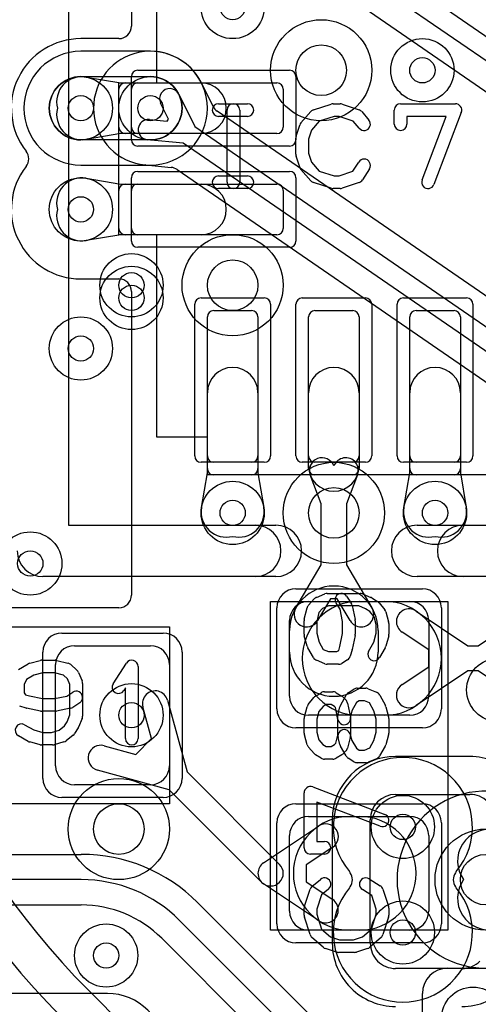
# Model space of a CAD drawing. Extents: x -0.9 to 20.9, y 0 to 20.
# Tile 7 of 39: x 2.6 to 4.4, y 6.8 to 10.6. Entities that reach past the tile are written whole.
import ezdxf

# ---------------------------------------------------------------- set-up
doc = ezdxf.new("R2010")
doc.units = 0
for name, color, linetype in [('1-2-via', 1, 'CONTINUOUS'), ('2-3-via', 1, 'CONTINUOUS'), ('3-4-bvh', 1, 'CONTINUOUS'), ('4-5-via', 1, 'CONTINUOUS'), ('4-6-via', 1, 'CONTINUOUS'), ('L1', 3, 'CONTINUOUS'), ('L2', 3, 'CONTINUOUS'), ('L3', 3, 'CONTINUOUS'), ('L4', 3, 'CONTINUOUS'), ('L5', 7, 'CONTINUOUS'), ('L6', 7, 'CONTINUOUS'), ('MetalMask-A', 176, 'CONTINUOUS'), ('PartsArea-A', 111, 'CONTINUOUS'), ('PartsSilk-A', 221, 'CONTINUOUS'), ('Resist-A', 2, 'CONTINUOUS'), ('Silk-A', 140, 'CONTINUOUS')]:
    doc.layers.add(name, color=color, linetype=linetype)

msp = doc.modelspace()

# ---------------------------------------------------------------- linework, layer by layer
at = {"layer": '1-2-via'}
for centre in [(2.8, 10.3), (2.8, 9.9), (2.8, 9.35), (3.4, 8.7), (4.2, 8.7), (2.6, 8.5), (2.9, 6.95)]:
    msp.add_circle(centre, 0.05, dxfattribs=at)
at = {"layer": '2-3-via'}
for centre in [(3.4, 10.7), (3.075, 10.3), (3, 9.6), (3, 7.9)]:
    msp.add_circle(centre, 0.05, dxfattribs=at)
at = {"layer": '3-4-bvh'}
for centre in [(3.75, 10.45), (3.4, 9.6), (3.8, 8.7), (2.95, 7.45), (4.4, 7.25)]:
    msp.add_circle(centre, 0.1, dxfattribs=at)
at = {"layer": '4-5-via'}
for centre in [(4.15, 10.45), (3, 9.55)]:
    msp.add_circle(centre, 0.05, dxfattribs=at)
at = {"layer": '4-6-via'}
for centre in [(4.07264, 7.45828), (4.07264, 7.04092)]:
    msp.add_circle(centre, 0.05, dxfattribs=at)
at = {"layer": 'L1'}
for p, q in [((3, 11.69999), (3, 10.62501)), ((2.95003, 10.57504), (2.80002, 10.57504)), ((2.82084, 10.42325), (2.95839, 10.4)), ((2.95839, 10.4), (3.275, 10.4)), ((2.975, 10.4), (3.575, 10.4)), ((2.95, 10.225), (2.95, 10.375)), ((3.6, 10.375), (3.6, 10.225)), ((2.95839, 10.2), (2.82084, 10.17675)), ((3.275, 10.2), (2.95839, 10.2)), ((3.575, 10.2), (2.975, 10.2)), ((2.82084, 10.02325), (2.95839, 10)), ((2.95, 9.825), (2.95, 9.975)), ((2.95839, 10), (3.275, 10)), ((2.975, 10), (3.575, 10)), ((3.6, 9.975), (3.6, 9.825)), ((2.95839, 9.8), (2.82084, 9.77675)), ((3.275, 9.8), (2.95839, 9.8)), ((3.575, 9.8), (2.975, 9.8)), ((2.8, 9.62496), (2.95003, 9.62496)), ((3, 9.57499), (3, 8.37501)), ((3.325, 9.5), (3.475, 9.5)), ((3.725, 9.5), (3.875, 9.5)), ((4.125, 9.5), (4.275, 9.5)), ((3.3, 8.875), (3.3, 9.475)), ((3.5, 9.475), (3.5, 8.875)), ((3.7, 8.875), (3.7, 9.475)), ((3.9, 9.475), (3.9, 8.875)), ((4.1, 8.875), (4.1, 9.475)), ((4.3, 9.475), (4.3, 8.875)), ((3.3, 8.85839), (3.3, 9.175)), ((3.5, 9.175), (3.5, 8.85839)), ((3.7, 8.88571), (3.7, 9.175)), ((3.9, 9.175), (3.9, 8.88571)), ((4.1, 8.85839), (4.1, 9.175)), ((4.3, 9.175), (4.3, 8.85839)), ((3.27675, 8.72084), (3.3, 8.85839)), ((3.475, 8.85), (3.325, 8.85)), ((3.5, 8.85839), (3.52325, 8.72084)), ((3.75, 8.73648), (3.7066, 8.84999)), ((3.875, 8.85), (3.725, 8.85)), ((3.8934, 8.84999), (3.85, 8.73648)), ((4.07675, 8.72084), (4.1, 8.85839)), ((4.275, 8.85), (4.125, 8.85)), ((4.3, 8.85839), (4.32325, 8.72084)), ((3.75, 8.49442), (3.75, 8.73648)), ((3.85, 8.73648), (3.85, 8.49442)), ((3.64949, 8.325), (3.75, 8.49442)), ((3.85, 8.49442), (3.95051, 8.325)), ((3.7, 8.35), (4.1, 8.35)), ((3.7865, 8.35996), (3.73549, 8.27398)), ((3.8135, 8.35996), (3.7865, 8.35996)), ((3.86451, 8.27398), (3.8135, 8.35996)), ((3.9, 8.35), (4, 8.35)), ((2.95003, 8.32504), (2.30001, 8.32504)), ((4.12501, 8.31208), (4.33016, 8.175)), ((4.36984, 8.175), (4.57499, 8.31208)), ((3.625, 7.975), (3.625, 8.275)), ((4.175, 8.275), (4.175, 7.975)), ((3.625, 8.15), (3.625, 8.23571)), ((3.975, 8.23571), (3.975, 8.15)), ((4.175, 8.15841), (4.06945, 8.22894)), ((2.775, 8.175), (3.075, 8.175)), ((4.33016, 8.175), (4.36984, 8.175)), ((4.175, 8.09159), (4.175, 8.15841)), ((2.7, 7.7), (2.7, 8.1)), ((3.15, 8.1), (3.15, 7.7)), ((4.06945, 8.02106), (4.175, 8.09159)), ((4.33016, 8.075), (4.12501, 7.93792)), ((4.36984, 8.075), (4.33016, 8.075)), ((4.57499, 7.93792), (4.36984, 8.075)), ((3.14199, 7.95949), (3.21971, 7.67601)), ((3.0798, 7.80813), (3.04555, 7.93305)), ((4.1, 7.9), (3.7, 7.9)), ((4, 7.9), (3.9, 7.9)), ((3.01687, 7.7452), (3.0798, 7.80813)), ((2.89195, 7.77945), (3.01687, 7.7452)), ((3.14899, 7.60529), (2.86551, 7.68301)), ((3.21971, 7.67601), (3.58536, 7.31036)), ((3.075, 7.625), (2.775, 7.625)), ((3.51464, 7.23964), (3.14899, 7.60529)), ((3.7, 7.5), (4.1, 7.5)), ((3.865, 7.5), (3.9, 7.5)), ((3.52222, 7.31657), (3.73999, 7.46208)), ((3.625, 7.125), (3.625, 7.425)), ((4.175, 7.425), (4.175, 7.125)), ((3.79555, 7.37894), (3.69, 7.30841)), ((2.52767, 7.35), (2.80147, 7.35)), ((3.69, 7.30841), (3.69, 7.24159)), ((2.80147, 7.25), (2.52767, 7.25)), ((3.69, 7.24159), (3.79555, 7.17106)), ((3.73999, 7.08792), (3.52222, 7.23343)), ((2.52767, 7.14996), (2.80147, 7.14996)), ((3.26109, 7.15961), (3.85962, 6.5611)), ((3.78891, 6.49039), (3.19038, 7.0889)), ((4.1, 7.05), (3.7, 7.05)), ((3.9, 7.05), (3.865, 7.05)), ((3.11964, 7.01817), (3.71817, 6.41965)), ((4.25004, 6.9), (5.4, 6.9)), ((2.905, 6.80004), (2.0692, 6.80004)), ((4.15004, 4.34438), (4.15004, 6.8))]:
    msp.add_line(p, q, dxfattribs=at)
for centre in [(2.8, 10.3), (2.8, 9.9), (2.8, 9.35), (3.4, 8.7), (4.2, 8.7), (2.6, 8.5), (2.9, 6.95), (4.35, 6.7)]:
    msp.add_circle(centre, 0.125, dxfattribs=at)
for centre, radius, start, end in [((2.95003, 10.62501), 0.04997, -90, 0), ((2.79999, 10.3), 0.27504, 89.99375, -142.01886), ((2.80417, 10.32465), 0.1, 80.40392, -165.7289), ((2.975, 10.375), 0.025, 90, 180), ((3.275, 10.3), 0.1, -90, 90), ((3.575, 10.375), 0.025, 0, 90), ((2.80417, 10.27535), 0.1, 165.7289, -80.40584), ((2.975, 10.225), 0.025, 180, -90), ((3.575, 10.225), 0.025, -90, 0), ((2.54381, 10.09999), 0.04997, -37.97756, 37.97756), ((2.8, 9.9), 0.27504, 142.02343, -90), ((2.80417, 9.92465), 0.1, 80.40392, -165.7289), ((2.975, 9.975), 0.025, 90, 180), ((3.275, 9.9), 0.1, -90, 90), ((3.575, 9.975), 0.025, 0, 90), ((2.80417, 9.87535), 0.1, 165.7289, -80.40584), ((2.975, 9.825), 0.025, 180, -90), ((3.575, 9.825), 0.025, -90, 0), ((2.95003, 9.57499), 0.04997, 0, 90), ((3.325, 9.475), 0.025, 90, 180), ((3.475, 9.475), 0.025, 0, 90), ((3.725, 9.475), 0.025, 90, 180), ((3.875, 9.475), 0.025, 0, 90), ((4.125, 9.475), 0.025, 90, 180), ((4.275, 9.475), 0.025, 0, 90), ((3.4, 9.175), 0.1, 0, 180), ((3.8, 9.175), 0.1, 0, 180), ((4.2, 9.175), 0.1, 0, 180), ((3.7533, 8.86785), 0.05, 20.92891, -159.07574), ((3.8467, 8.86785), 0.05, -20.92891, 159.07574), ((3.8, 8.88571), 0.1, 180, 0), ((3.325, 8.875), 0.025, 180, -90), ((3.475, 8.875), 0.025, -90, 0), ((3.725, 8.875), 0.025, 180, -90), ((3.875, 8.875), 0.025, -90, 0), ((4.125, 8.875), 0.025, 180, -90), ((4.275, 8.875), 0.025, -90, 0), ((3.37535, 8.70417), 0.1, 170.40392, -75.7289), ((3.42465, 8.70417), 0.1, -104.2711, 9.59416), ((4.17535, 8.70417), 0.1, 170.40392, -75.7289), ((4.22465, 8.70417), 0.1, -104.2711, 9.59416), ((3.8, 8.23571), 0.175, 0, 180), ((2.95003, 8.37501), 0.04997, -90, 0), ((3.7, 8.275), 0.075, 90, 180), ((3.9, 8.125), 0.225, 90, -90), ((4, 8.125), 0.225, -90, 90), ((4.1, 8.275), 0.075, 0, 90), ((3.69249, 8.29949), 0.05, 149.32122, -30.67883), ((3.90751, 8.29949), 0.05, -149.32122, 30.67883), ((4.09723, 8.27051), 0.05, 56.24637, -123.75013), ((2.775, 8.1), 0.075, 90, 180), ((3.075, 8.1), 0.075, 0, 90), ((3.8, 8.15), 0.175, 180, 0), ((4.09723, 7.97949), 0.05, 123.75363, -56.24987), ((3.09377, 7.94627), 0.05, 15.3315, -164.66767), ((3.7, 7.975), 0.075, 180, -90), ((4.1, 7.975), 0.075, -90, 0), ((2.87873, 7.73123), 0.05, 74.6685, -105.33233), ((2.775, 7.7), 0.075, 180, -90), ((3.075, 7.7), 0.075, -90, 0), ((3.7, 7.425), 0.075, 90, 180), ((3.865, 7.275), 0.225, 90, -90), ((3.9, 7.275), 0.225, -90, 90), ((4.1, 7.425), 0.075, 0, 90), ((3.76777, 7.42051), 0.05, -56.24637, 123.75013), ((2.80147, 6.7), 0.65, 44.99938, 90), ((3.55, 7.275), 0.05, 123.75363, -123.75363), ((3.55, 7.275), 0.05, -135, 45), ((2.80147, 6.7), 0.55, 44.99926, 90), ((3.76777, 7.12949), 0.05, -123.75363, 56.24987), ((2.80147, 6.69999), 0.44997, 45.0009, 90), ((3.7, 7.125), 0.075, 180, -90), ((4.1, 7.125), 0.075, -90, 0), ((4.25004, 6.8), 0.1, 90, 180), ((2.905, 6.575), 0.22504, 0, 90)]:
    msp.add_arc(centre, radius, start, end, dxfattribs=at)
at = {"layer": 'L2'}
for p, q in [((3.075, 10.52504), (2.8, 10.52504)), ((2.8, 10.425), (3.075, 10.425)), ((3.075, 10.175), (2.8, 10.175)), ((2.8, 10.07496), (3.075, 10.07496))]:
    msp.add_line(p, q, dxfattribs=at)
for centre in [(3.4, 10.7), (2.8, 10.3), (3.075, 10.3), (2.8, 9.9), (3, 9.6), (2.8, 9.35), (3.4, 8.7), (4.2, 8.7), (2.6, 8.5), (3, 7.9), (2.9, 6.95), (4.35, 6.7)]:
    msp.add_circle(centre, 0.125, dxfattribs=at)
for centre, radius, start, end in [((2.8, 10.3), 0.22504, 90, -90), ((3.075, 10.3), 0.22504, -90, 90), ((2.8, 10.3), 0.125, 90, -90), ((3.075, 10.3), 0.125, -90, 90)]:
    msp.add_arc(centre, radius, start, end, dxfattribs=at)
at = {"layer": 'L3'}
for p, q in [((3.57535, 11.15287), (5.19499, 10.03805)), ((5.14965, 9.97213), (3.53001, 11.08695)), ((3.5053, 10.9825), (5.06089, 9.91179)), ((3.32268, 10.30716), (3.27658, 10.40005)), ((3.18697, 10.35556), (3.25035, 10.22787)), ((3.14681, 10.25654), (3.11531, 10.32)), ((4.8947, 9.2175), (3.33911, 10.28821)), ((3.07071, 10.25521), (3.14124, 10.24844)), ((3.14124, 10.24844), (3.14681, 10.25654)), ((3.25035, 10.22787), (4.86999, 9.11305)), ((3.20501, 10.16195), (3.06307, 10.17557)), ((4.82465, 9.04713), (3.20501, 10.16195)), ((3.05484, 10.07586), (3.15674, 10.06608)), ((3.1803, 10.0575), (4.71227, 9.00305))]:
    msp.add_line(p, q, dxfattribs=at)
for centre, radius in [((3.4, 10.7), 0.125), ((3.75, 10.45), 0.2), ((3.075, 10.3), 0.125), ((3.4, 9.6), 0.2), ((3, 9.6), 0.125), ((3.8, 8.7), 0.2), ((3, 7.9), 0.125), ((2.95, 7.45), 0.2), ((4.4, 7.25), 0.2)]:
    msp.add_circle(centre, radius, dxfattribs=at)
for centre, radius, start, end in [((3.075, 10.3), 0.22505, 26.61743, -95.20088), ((3.32134, 10.42226), 0.04997, -154.60419, -153.6093), ((3.15114, 10.33778), 0.04, 26.39209, -153.60248), ((3.36744, 10.32937), 0.04997, -153.6093, -124.53923), ((3.06689, 10.21539), 0.04, 84.52029, -95.48135), ((3.05007, 10.02612), 0.04997, 84.52216, 84.7983), ((3.15197, 10.01634), 0.04997, 55.46077, 84.52216), ((4.4, 7.25), 0.35005, 79.683, -79.49678), ((4.41407, 7.32367), 0.125, 79.19169, -143.88736), ((4.41407, 7.17633), 0.125, 143.88736, -79.19285)]:
    msp.add_arc(centre, radius, start, end, dxfattribs=at)
at = {"layer": 'L4'}
for p, q in [((4.33758, 7.73708), (4.04388, 7.73708)), ((4.04388, 7.58704), (4.33758, 7.58704)), ((3.79384, 7.48704), (3.79384, 6.99884)), ((3.94388, 6.99885), (3.94388, 7.48704)), ((4.30654, 6.89887), (4.04389, 6.89885))]:
    msp.add_line(p, q, dxfattribs=at)
for centre, radius in [((3.75, 10.45), 0.2), ((4.15, 10.45), 0.125), ((3.4, 9.6), 0.2), ((3, 9.55), 0.125), ((3.8, 8.7), 0.2), ((4.45, 8), 0.125), ((2.95, 7.45), 0.2), ((4.07264, 7.45828), 0.125), ((4.4, 7.25), 0.2), ((4.07264, 7.04092), 0.125)]:
    msp.add_circle(centre, radius, dxfattribs=at)
for centre, radius, start, end in [((4.04388, 7.48704), 0.25004, 90, 180), ((4.33759, 7.48704), 0.25004, 45.16041, 90.00229), ((4.04388, 7.48704), 0.1, 90, 180), ((4.33758, 7.48704), 0.1, 45, 90), ((4.04388, 6.99884), 0.25004, 180, -89.99542), ((4.04388, 6.99885), 0.1, 180, -89.99526), ((4.30653, 6.99886), 0.1, -89.99427, -45.00256), ((4.30652, 6.99886), 0.25004, -89.99535, -45.00162)]:
    msp.add_arc(centre, radius, start, end, dxfattribs=at)
at = {"layer": 'L5'}
for centre in [(4.15, 10.45), (3, 9.55), (4.45, 8), (4.07264, 7.45828), (4.07264, 7.04092)]:
    msp.add_circle(centre, 0.125, dxfattribs=at)
for centre, radius, start, end in [((4.07264, 7.45828), 0.27505, -39.94106, -140.05894), ((3.82345, 7.24962), 0.04997, 33.69007, 39.94211), ((4.32183, 7.24962), 0.04997, 140.05789, 146.30993), ((3.82342, 7.2496), 0.05001, -33.69007, 33.69007), ((4.32186, 7.2496), 0.05001, 146.30993, -146.30993), ((4.07264, 7.04092), 0.27505, 140.05894, 39.94106), ((3.82345, 7.24958), 0.04997, -39.94211, -33.69007), ((4.32183, 7.24958), 0.04997, -146.30993, -140.05789)]:
    msp.add_arc(centre, radius, start, end, dxfattribs=at)
at = {"layer": 'L6'}
msp.add_line((6.96777, 2.67513), (2.82868, 6.81422), dxfattribs=at)
for centre in [(4.07264, 7.45828), (4.07264, 7.04092)]:
    msp.add_circle(centre, 0.125, dxfattribs=at)
for centre, radius, start, end in [((4.95, 8.93555), 3.15004, -179.99982, -134.99987), ((4.95, 8.93554), 3, 180, -135)]:
    msp.add_arc(centre, radius, start, end, dxfattribs=at)
at = {"layer": 'MetalMask-A'}
for p, q in [((3.025, 10.4), (3.575, 10.4)), ((3, 10.225), (3, 10.375)), ((3.6, 10.375), (3.6, 10.225)), ((3.575, 10.2), (3.025, 10.2)), ((3, 9.825), (3, 9.975)), ((3.025, 10), (3.575, 10)), ((3.6, 9.975), (3.6, 9.825)), ((3.575, 9.8), (3.025, 9.8)), ((3.325, 9.5), (3.475, 9.5)), ((3.725, 9.5), (3.875, 9.5)), ((4.125, 9.5), (4.275, 9.5)), ((3.3, 8.925), (3.3, 9.475)), ((3.5, 9.475), (3.5, 8.925)), ((3.7, 8.925), (3.7, 9.475)), ((3.9, 9.475), (3.9, 8.925)), ((4.1, 8.925), (4.1, 9.475)), ((4.3, 9.475), (4.3, 8.925)), ((3.475, 8.9), (3.325, 8.9)), ((3.875, 8.9), (3.725, 8.9)), ((4.275, 8.9), (4.125, 8.9)), ((3.7, 8.35), (4.1, 8.35)), ((3.625, 7.975), (3.625, 8.275)), ((4.175, 8.275), (4.175, 7.975)), ((2.775, 8.175), (3.075, 8.175)), ((2.7, 7.7), (2.7, 8.1)), ((3.15, 8.1), (3.15, 7.7)), ((4.1, 7.9), (3.7, 7.9)), ((3.075, 7.625), (2.775, 7.625)), ((3.7, 7.5), (4.1, 7.5)), ((3.625, 7.125), (3.625, 7.425)), ((4.175, 7.425), (4.175, 7.125)), ((4.1, 7.05), (3.7, 7.05))]:
    msp.add_line(p, q, dxfattribs=at)
for centre, radius, start, end in [((3.025, 10.375), 0.025, 90, 180), ((3.575, 10.375), 0.025, 0, 90), ((3.025, 10.225), 0.025, 180, -90), ((3.575, 10.225), 0.025, -90, 0), ((3.025, 9.975), 0.025, 90, 180), ((3.575, 9.975), 0.025, 0, 90), ((3.025, 9.825), 0.025, 180, -90), ((3.575, 9.825), 0.025, -90, 0), ((3.325, 9.475), 0.025, 90, 180), ((3.475, 9.475), 0.025, 0, 90), ((3.725, 9.475), 0.025, 90, 180), ((3.875, 9.475), 0.025, 0, 90), ((4.125, 9.475), 0.025, 90, 180), ((4.275, 9.475), 0.025, 0, 90), ((3.325, 8.925), 0.025, 180, -90), ((3.475, 8.925), 0.025, -90, 0), ((3.725, 8.925), 0.025, 180, -90), ((3.875, 8.925), 0.025, -90, 0), ((4.125, 8.925), 0.025, 180, -90), ((4.275, 8.925), 0.025, -90, 0), ((3.7, 8.275), 0.075, 90, 180), ((4.1, 8.275), 0.075, 0, 90), ((2.775, 8.1), 0.075, 90, 180), ((3.075, 8.1), 0.075, 0, 90), ((3.7, 7.975), 0.075, 180, -90), ((4.1, 7.975), 0.075, -90, 0), ((2.775, 7.7), 0.075, 180, -90), ((3.075, 7.7), 0.075, -90, 0), ((3.7, 7.425), 0.075, 90, 180), ((4.1, 7.425), 0.075, 0, 90), ((3.7, 7.125), 0.075, 180, -90), ((4.1, 7.125), 0.075, -90, 0)]:
    msp.add_arc(centre, radius, start, end, dxfattribs=at)
at = {"layer": 'PartsArea-A'}
for p, q in [((3.1, 10.4), (3.1, 11.2)), ((2.95, 9.8), (2.95, 10.4)), ((2.95, 10.4), (3.1, 10.4)), ((3.1, 9.8), (2.95, 9.8)), ((3.1, 9), (3.1, 9.8)), ((3.3, 9), (3.1, 9)), ((3.3, 8.85), (3.3, 9)), ((5.1, 8.85), (3.3, 8.85)), ((3.55, 7.05), (3.55, 8.35)), ((3.55, 8.35), (4.25, 8.35)), ((4.25, 8.35), (4.25, 7.05)), ((1.85, 8.25), (3.15, 8.25)), ((3.15, 8.25), (3.15, 7.55)), ((3.15, 7.55), (1.85, 7.55)), ((4.25, 7.05), (3.55, 7.05))]:
    msp.add_line(p, q, dxfattribs=at)
at = {"layer": 'PartsSilk-A'}
for p, q in [((2.7516, 11.5484), (2.7516, 8.6516)), ((3.34444, 10.31759), (3.45833, 10.31759)), ((3.72016, 10.29418), (3.7896, 10.3164)), ((3.79722, 10.31759), (3.825, 10.31759)), ((3.8329, 10.31631), (3.89957, 10.29409)), ((4.06389, 10.31759), (4.28056, 10.31759)), ((3.37778, 10.00741), (3.37778, 10.29259)), ((3.42778, 10.29259), (3.42778, 10.00741)), ((3.67008, 10.24239), (3.70897, 10.28683)), ((3.91088, 10.28637), (3.93865, 10.25304)), ((4.03889, 10.23704), (4.03889, 10.29259)), ((4.30393, 10.28371), (4.19559, 9.99853)), ((3.45833, 10.26759), (3.34444, 10.26759)), ((3.74202, 10.24868), (3.71118, 10.21344)), ((3.80112, 10.26759), (3.74202, 10.24868)), ((3.82094, 10.26759), (3.80112, 10.26759)), ((3.87702, 10.2489), (3.82094, 10.26759)), ((3.90023, 10.22104), (3.87702, 10.2489)), ((4.24432, 10.26759), (4.08889, 10.26759)), ((4.08889, 10.26759), (4.08889, 10.23704)), ((4.14885, 10.01629), (4.24432, 10.26759)), ((3.65114, 10.18894), (3.66503, 10.23339)), ((3.71118, 10.21344), (3.7, 10.17766)), ((3.65, 10.11852), (3.65, 10.18148)), ((3.7, 10.17766), (3.7, 10.12234)), ((3.7, 10.12234), (3.71118, 10.08656)), ((3.66503, 10.06661), (3.65114, 10.11106)), ((3.71118, 10.08656), (3.74202, 10.05132)), ((3.87523, 10.0505), (3.89824, 10.08732)), ((3.70897, 10.01317), (3.67008, 10.05761)), ((3.74202, 10.05132), (3.80112, 10.03241)), ((3.82094, 10.03241), (3.87523, 10.0505)), ((3.94064, 10.06082), (3.91287, 10.01638)), ((3.34444, 10.03241), (3.45833, 10.03241)), ((3.7896, 9.9836), (3.72016, 10.00582)), ((3.80112, 10.03241), (3.82094, 10.03241)), ((3.89957, 10.00591), (3.8329, 9.98369)), ((3.45833, 9.98241), (3.34444, 9.98241)), ((3.825, 9.98241), (3.79722, 9.98241)), ((2.7516, 8.6516), (3.57106, 8.6516)), ((4.12894, 8.6516), (4.57321, 8.6516)), ((3.57106, 8.4484), (2.65, 8.4484)), ((4.57321, 8.4484), (4.12894, 8.4484)), ((3.73113, 8.36614), (3.76446, 8.38002)), ((3.77407, 8.38194), (3.9037, 8.38194)), ((3.85043, 8.37081), (3.86895, 8.34304)), ((3.91331, 8.38002), (3.94665, 8.36614)), ((3.69983, 8.33467), (3.72205, 8.35967)), ((3.77907, 8.33194), (3.75563, 8.32218)), ((3.8987, 8.33194), (3.77907, 8.33194)), ((3.82461, 8.31942), (3.80883, 8.34307)), ((3.87266, 8.33407), (3.88377, 8.27851)), ((3.92553, 8.32077), (3.8987, 8.33194)), ((3.95029, 8.36426), (3.97251, 8.35037)), ((3.97878, 8.34479), (4.001, 8.31701)), ((3.68316, 8.27967), (3.69427, 8.32412)), ((3.74129, 8.30604), (3.73241, 8.27053)), ((3.75563, 8.32218), (3.74129, 8.30604)), ((3.83426, 8.27113), (3.82461, 8.31942)), ((3.9424, 8.31023), (3.92553, 8.32077)), ((3.95882, 8.2897), (3.9424, 8.31023)), ((4.00552, 8.30826), (4.01663, 8.26937)), ((3.68241, 8.22083), (3.68241, 8.27361)), ((3.73241, 8.27053), (3.73241, 8.22411)), ((3.83426, 8.22331), (3.83426, 8.27113)), ((3.88426, 8.27361), (3.88426, 8.22083)), ((3.96759, 8.259), (3.95882, 8.2897)), ((3.96759, 8.22411), (3.96759, 8.259)), ((4.01759, 8.2625), (4.01759, 8.22083)), ((3.69436, 8.17273), (3.68325, 8.21439)), ((3.73241, 8.22411), (3.74184, 8.18875)), ((3.82386, 8.1713), (3.83426, 8.22331)), ((3.88377, 8.21593), (3.87266, 8.16038)), ((3.95816, 8.18875), (3.96759, 8.22411)), ((4.01675, 8.21439), (4.00564, 8.17273)), ((3.74184, 8.18875), (3.75822, 8.16008)), ((3.93755, 8.15268), (3.95816, 8.18875)), ((3.71903, 8.12788), (3.69681, 8.16677)), ((3.75822, 8.16008), (3.77907, 8.15139)), ((3.77907, 8.15139), (3.81135, 8.15139)), ((3.81135, 8.15139), (3.81946, 8.15646)), ((3.81946, 8.15646), (3.82386, 8.1713)), ((3.87212, 8.15818), (3.86471, 8.13318)), ((4.00319, 8.16677), (3.98097, 8.12788)), ((2.55288, 8.08097), (2.59177, 8.10319)), ((2.59773, 8.10564), (2.63939, 8.11675)), ((2.64583, 8.11759), (2.69861, 8.11759)), ((2.70467, 8.11684), (2.74912, 8.10573)), ((2.75967, 8.10017), (2.78467, 8.07795)), ((2.92763, 8.0247), (2.98041, 8.10618)), ((3.76445, 8.10331), (3.73112, 8.1172)), ((3.81852, 8.10139), (3.77407, 8.10139)), ((3.85399, 8.11908), (3.83177, 8.10519)), ((2.64911, 8.06759), (2.61375, 8.05816)), ((2.69553, 8.06759), (2.64911, 8.06759)), ((2.73104, 8.05871), (2.69553, 8.06759)), ((2.74718, 8.04437), (2.73104, 8.05871)), ((2.79114, 8.06887), (2.80502, 8.03554)), ((3.02639, 8.09259), (3.02639, 7.80741)), ((2.58508, 8.04178), (2.57639, 8.02093)), ((2.57639, 8.02093), (2.57639, 7.98865)), ((2.61375, 8.05816), (2.58508, 8.04178)), ((2.75694, 8.02093), (2.74718, 8.04437)), ((2.75694, 7.9013), (2.75694, 8.02093)), ((2.80694, 8.02593), (2.80694, 7.8963)), ((2.57639, 7.98865), (2.58146, 7.98054)), ((2.58146, 7.98054), (2.5963, 7.97614)), ((2.74442, 7.97539), (2.76807, 7.99117)), ((2.97639, 8.00801), (2.96959, 7.99752)), ((2.97639, 7.80741), (2.97639, 8.00801)), ((3.72749, 7.97537), (3.74971, 7.98926)), ((3.76296, 7.99306), (3.7963, 7.99306)), ((3.80955, 7.98926), (3.83177, 7.97537)), ((3.85713, 7.98926), (3.87935, 8.00314)), ((3.89259, 8.00694), (3.92593, 8.00694)), ((3.93554, 8.00502), (3.96887, 7.99114)), ((2.5963, 7.97614), (2.64831, 7.96574)), ((2.64831, 7.96574), (2.69613, 7.96574)), ((2.69613, 7.96574), (2.74442, 7.97539)), ((2.79581, 7.94957), (2.76804, 7.93105)), ((3.699, 7.94201), (3.72122, 7.96979)), ((3.77013, 7.94306), (3.7576, 7.93523)), ((3.78913, 7.94306), (3.77013, 7.94306)), ((3.80285, 7.93448), (3.78913, 7.94306)), ((3.82609, 7.93815), (3.84831, 7.97982)), ((3.8362, 7.97185), (3.84731, 7.96074)), ((3.85414, 7.94796), (3.86525, 7.8924)), ((3.88928, 7.9504), (3.87156, 7.91717)), ((3.89976, 7.95694), (3.88928, 7.9504)), ((3.92093, 7.95694), (3.89976, 7.95694)), ((3.9414, 7.94842), (3.92093, 7.95694)), ((3.95817, 7.91697), (3.9414, 7.94842)), ((3.98132, 7.97982), (4.00354, 7.93815)), ((2.58318, 7.92788), (2.55818, 7.93529)), ((2.64093, 7.91623), (2.58538, 7.92734)), ((2.69861, 7.91574), (2.64583, 7.91574)), ((2.75907, 7.92734), (2.70351, 7.91623)), ((3.68337, 7.89437), (3.69448, 7.93326)), ((3.74118, 7.9147), (3.73241, 7.884)), ((3.7576, 7.93523), (3.74118, 7.9147)), ((3.8066, 7.93074), (3.80285, 7.93448)), ((3.81623, 7.8826), (3.8066, 7.93074)), ((3.81658, 7.90505), (3.82399, 7.93283)), ((3.87156, 7.91717), (3.86574, 7.89533)), ((3.96759, 7.884), (3.95817, 7.91697)), ((4.00552, 7.93326), (4.01663, 7.89437)), ((2.73523, 7.8576), (2.74577, 7.87447)), ((2.74577, 7.87447), (2.75694, 7.9013)), ((2.80502, 7.88669), (2.79114, 7.85335)), ((3.68241, 7.82917), (3.68241, 7.8875)), ((3.73241, 7.884), (3.73241, 7.83267)), ((3.81574, 7.82134), (3.81574, 7.89861)), ((3.86574, 7.89533), (3.86574, 7.81806)), ((3.96759, 7.83267), (3.96759, 7.884)), ((4.01759, 7.8875), (4.01759, 7.82917)), ((2.57768, 7.86245), (2.61375, 7.84184)), ((2.61375, 7.84184), (2.64911, 7.83241)), ((2.64911, 7.83241), (2.684, 7.83241)), ((2.684, 7.83241), (2.7147, 7.84118)), ((2.7147, 7.84118), (2.73523, 7.8576)), ((2.78926, 7.84971), (2.77537, 7.82749)), ((3.73241, 7.83267), (3.74099, 7.80263)), ((3.95827, 7.80006), (3.96759, 7.83267)), ((2.59177, 7.79681), (2.55288, 7.81903)), ((2.63939, 7.78325), (2.59773, 7.79436)), ((2.73326, 7.79448), (2.69437, 7.78337)), ((2.76979, 7.82122), (2.74201, 7.799)), ((3.69448, 7.78341), (3.68337, 7.8223)), ((3.74099, 7.80263), (3.75704, 7.78457)), ((3.80285, 7.78497), (3.8072, 7.78932)), ((3.8072, 7.78932), (3.81574, 7.82134)), ((3.82399, 7.78384), (3.81658, 7.81162)), ((3.8649, 7.81162), (3.85379, 7.76995)), ((3.8649, 7.8245), (3.87147, 7.79986)), ((3.87147, 7.79986), (3.88896, 7.76925)), ((3.94178, 7.77119), (3.95827, 7.80006)), ((4.01663, 7.8223), (4.00552, 7.78341)), ((2.6875, 7.78241), (2.64583, 7.78241)), ((3.72205, 7.74867), (3.69983, 7.77367)), ((3.75704, 7.78457), (3.77013, 7.77639)), ((3.77013, 7.77639), (3.78913, 7.77639)), ((3.78913, 7.77639), (3.80285, 7.78497)), ((3.84866, 7.73899), (3.82644, 7.77788)), ((3.84731, 7.75871), (3.8362, 7.7476)), ((3.88896, 7.76925), (3.89976, 7.7625)), ((3.89976, 7.7625), (3.92093, 7.7625)), ((3.92093, 7.7625), (3.94178, 7.77119)), ((4.00319, 7.77788), (3.98097, 7.73899)), ((3.74971, 7.73019), (3.72749, 7.74408)), ((3.7963, 7.72639), (3.76296, 7.72639)), ((3.83177, 7.74408), (3.80955, 7.73019)), ((3.87934, 7.7163), (3.85712, 7.73019)), ((3.92593, 7.7125), (3.89259, 7.7125)), ((3.96888, 7.72831), (3.93555, 7.71442)), ((3.68241, 7.37639), (3.68241, 7.59306)), ((3.71629, 7.61643), (4.00147, 7.50809)), ((3.98371, 7.46135), (3.73241, 7.55682)), ((3.73241, 7.55682), (3.73241, 7.40139)), ((3.73241, 7.40139), (3.76296, 7.40139)), ((3.76296, 7.35139), (3.70741, 7.35139)), ((3.71363, 7.22338), (3.74696, 7.25115)), ((3.93918, 7.25314), (3.98362, 7.22537)), ((3.68369, 7.1454), (3.70591, 7.21207)), ((3.77896, 7.21273), (3.7511, 7.18952)), ((3.9495, 7.18773), (3.91268, 7.21074)), ((3.99409, 7.21207), (4.01631, 7.1454)), ((3.7511, 7.18952), (3.73241, 7.13344)), ((3.96759, 7.13344), (3.9495, 7.18773)), ((3.68241, 7.10972), (3.68241, 7.1375)), ((3.73241, 7.13344), (3.73241, 7.11362)), ((3.96759, 7.11362), (3.96759, 7.13344)), ((4.01759, 7.1375), (4.01759, 7.10972)), ((3.70582, 7.03266), (3.6836, 7.1021)), ((3.73241, 7.11362), (3.75132, 7.05452)), ((3.94868, 7.05452), (3.96759, 7.11362)), ((4.0164, 7.1021), (3.99418, 7.03266)), ((3.75132, 7.05452), (3.78656, 7.02368)), ((3.91344, 7.02368), (3.94868, 7.05452)), ((3.75761, 6.98258), (3.71317, 7.02147)), ((3.78656, 7.02368), (3.82234, 7.0125)), ((3.82234, 7.0125), (3.87766, 7.0125)), ((3.87766, 7.0125), (3.91344, 7.02368)), ((3.98683, 7.02147), (3.94239, 6.98258)), ((3.81106, 6.96364), (3.76661, 6.97753)), ((3.93339, 6.97753), (3.88894, 6.96364)), ((3.88148, 6.9625), (3.81852, 6.9625))]:
    msp.add_line(p, q, dxfattribs=at)
for centre, radius, start, end in [((3.34444, 10.29259), 0.025, 90, -90), ((3.40278, 10.29259), 0.025, 0, 180), ((3.45833, 10.29259), 0.025, -90, 90), ((3.79722, 10.29259), 0.025, 90, 107.74642), ((3.825, 10.29259), 0.025, 71.57954, 90), ((4.06389, 10.29259), 0.025, 90, 180), ((4.28056, 10.29259), 0.025, -20.80551, 90), ((3.72778, 10.27037), 0.025, 107.74642, 138.81192), ((3.89167, 10.27037), 0.025, 39.7909, 71.57954), ((3.68889, 10.22593), 0.025, 138.81192, 162.63777), ((3.91944, 10.23704), 0.025, -140.2091, 39.8005), ((4.06389, 10.23704), 0.025, 180, 0), ((3.675, 10.18148), 0.025, 162.63777, 180), ((3.675, 10.11852), 0.025, 180, -162.63777), ((3.91944, 10.07407), 0.025, -32.00538, 147.99925), ((3.68889, 10.07407), 0.025, -162.63777, -138.81192), ((3.34444, 10.00741), 0.025, 90, -90), ((3.40278, 10.00741), 0.025, 180, 0), ((3.45833, 10.00741), 0.025, -90, 90), ((3.72778, 10.02963), 0.025, -138.81192, -107.74642), ((3.89167, 10.02963), 0.025, -71.57954, -32.00538), ((4.17222, 10.00741), 0.025, 159.19449, -20.80181), ((3.79722, 10.00741), 0.025, -107.74642, -90), ((3.825, 10.00741), 0.025, -90, -71.57954), ((3.57106, 8.55), 0.1016, -90, 90), ((4.12894, 8.55), 0.1016, 90, -90), ((2.65, 8.55), 0.1016, 180, -90), ((3.77407, 8.35694), 0.025, 90, 112.60888), ((3.82963, 8.35694), 0.025, 33.69642, -146.30041), ((3.9037, 8.35694), 0.025, 67.39424, 90), ((3.71852, 8.31806), 0.025, 138.37217, 165.96679), ((3.74074, 8.34306), 0.025, 112.60576, 138.36931), ((3.84815, 8.32917), 0.025, 11.30544, 33.69959), ((3.93704, 8.34306), 0.025, 57.99462, 67.39722), ((3.95926, 8.32917), 0.025, 38.66697, 57.98998), ((3.98148, 8.30139), 0.025, 15.94854, 38.65478), ((3.70741, 8.27361), 0.025, 165.96932, 180), ((3.85926, 8.27361), 0.025, 0, 11.30795), ((3.99259, 8.2625), 0.025, 0, 15.94345), ((3.70741, 8.22083), 0.025, 180, -165.06773), ((3.85926, 8.22083), 0.025, -11.30544, 0), ((3.99259, 8.22083), 0.025, -14.92551, 0), ((3.71852, 8.17917), 0.025, -165.07449, -150.25829), ((3.84815, 8.16528), 0.025, -16.49948, -11.30993), ((3.95926, 8.14028), 0.025, 150.26649, -29.74171), ((3.98148, 8.17917), 0.025, -29.73351, -14.93227), ((2.60417, 8.08148), 0.025, 104.92551, 119.74171), ((2.64583, 8.09259), 0.025, 90, 104.93227), ((2.69861, 8.09259), 0.025, 75.96932, 90), ((2.74306, 8.08148), 0.025, 48.37217, 75.96679), ((3.00139, 8.09259), 0.025, 0, 147.06619), ((3.74074, 8.14028), 0.025, -150.26649, -112.62353), ((3.77407, 8.12639), 0.025, -112.62691, -90), ((3.81852, 8.12639), 0.025, -90, -57.98998), ((3.84074, 8.14028), 0.025, -57.99462, -16.50982), ((2.76806, 8.05926), 0.025, 22.60576, 48.36931), ((2.78194, 8.02593), 0.025, 0, 22.60888), ((2.94861, 8.01111), 0.025, 147.06646, -32.93381), ((2.78194, 7.97037), 0.025, -56.30358, 123.69959), ((3.76296, 7.96806), 0.025, 90, 122.00538), ((3.7963, 7.96806), 0.025, 57.99462, 90), ((3.87037, 7.96806), 0.025, 121.98594, 151.93179), ((3.89259, 7.98194), 0.025, 90, 121.99147), ((3.92593, 7.98194), 0.025, 67.39424, 90), ((3.95926, 7.96806), 0.025, 28.0617, 67.39112), ((3.71852, 7.92639), 0.025, 141.33303, 164.05146), ((3.74074, 7.95417), 0.025, 122.00538, 141.33303), ((3.81852, 7.95417), 0.025, 45, 57.99462), ((3.82963, 7.94306), 0.025, 11.30544, 45), ((2.59028, 7.95185), 0.025, -106.49948, -101.30993), ((2.64583, 7.94074), 0.025, -101.30544, -90), ((2.69861, 7.94074), 0.025, -90, -78.69205), ((2.75417, 7.95185), 0.025, -78.69456, -56.30041), ((3.84074, 7.89861), 0.025, 165.07449, 180), ((3.84815, 7.92639), 0.025, 151.9383, 165.06473), ((3.98148, 7.92639), 0.025, 15.94854, 28.0682), ((2.56528, 7.84074), 0.025, 60.26649, -119.74171), ((2.78194, 7.8963), 0.025, -22.60576, 0), ((3.70741, 7.8875), 0.025, 164.05146, 180), ((3.84074, 7.8875), 0.025, -168.69456, 11.30795), ((3.99259, 7.8875), 0.025, 0, 15.94345), ((2.75417, 7.84074), 0.025, -51.33303, -32.01002), ((2.76806, 7.86296), 0.025, -32.00538, -22.60278), ((3.70741, 7.82917), 0.025, 180, -164.05146), ((3.84074, 7.81806), 0.025, 14.92551, -165.06473), ((3.99259, 7.82917), 0.025, -15.94854, 0), ((2.60417, 7.81852), 0.025, -119.73351, -104.93227), ((2.72639, 7.81852), 0.025, -74.05146, -51.34522), ((3.00139, 7.80741), 0.025, 180, 0), ((3.84074, 7.81806), 0.025, -14.92551, 0), ((2.64583, 7.80741), 0.025, -104.92551, -90), ((2.6875, 7.80741), 0.025, -90, -74.05655), ((3.71852, 7.79028), 0.025, -164.05146, -138.37217), ((3.74074, 7.76528), 0.025, -138.37217, -122.00538), ((3.84815, 7.79028), 0.025, -165.07449, -150.25829), ((3.81852, 7.76528), 0.025, -57.99462, -45), ((3.82963, 7.77639), 0.025, -45, -14.92551), ((3.98148, 7.79028), 0.025, -29.73351, -15.94345), ((3.76296, 7.75139), 0.025, -122.00538, -90), ((3.7963, 7.75139), 0.025, -90, -57.99462), ((3.87037, 7.75139), 0.025, -150.26649, -122.01002), ((3.89259, 7.7375), 0.025, -122.00538, -90), ((3.92593, 7.7375), 0.025, -90, -67.37647), ((3.95926, 7.75139), 0.025, -67.37309, -29.74171), ((3.70741, 7.59306), 0.025, 69.19449, 180), ((3.99259, 7.48472), 0.025, -110.80551, 69.19819), ((3.76296, 7.37639), 0.025, -90, 90), ((3.70741, 7.37639), 0.025, 180, -90), ((3.76296, 7.23194), 0.025, -50.2091, 129.8005), ((3.92593, 7.23194), 0.025, 57.99462, -122.00075), ((3.72963, 7.20417), 0.025, 129.7909, 161.57954), ((3.97037, 7.20417), 0.025, 18.42046, 57.99462), ((3.70741, 7.1375), 0.025, 161.57954, 180), ((3.99259, 7.1375), 0.025, 0, 18.42046), ((3.70741, 7.10972), 0.025, 180, -162.25358), ((3.99259, 7.10972), 0.025, -17.74642, 0), ((3.72963, 7.04028), 0.025, -162.25358, -131.18808), ((3.97037, 7.04028), 0.025, -48.81192, -17.74642), ((3.77407, 7.00139), 0.025, -131.18808, -107.36223), ((3.92593, 7.00139), 0.025, -72.63777, -48.81192), ((3.81852, 6.9875), 0.025, -107.36223, -90), ((3.88148, 6.9875), 0.025, -90, -72.63777)]:
    msp.add_arc(centre, radius, start, end, dxfattribs=at)
at = {"layer": 'Resist-A'}
for p, q in [((3.025, 10.45), (3.625, 10.45)), ((3, 10.175), (3, 10.425)), ((3.65, 10.425), (3.65, 10.175)), ((3.625, 10.15), (3.025, 10.15)), ((3.025, 10.05), (3.625, 10.05)), ((3, 9.775), (3, 10.025)), ((3.65, 10.025), (3.65, 9.775)), ((3.625, 9.75), (3.025, 9.75)), ((3.275, 9.55), (3.525, 9.55)), ((3.675, 9.55), (3.925, 9.55)), ((4.075, 9.55), (4.325, 9.55)), ((3.25, 8.925), (3.25, 9.525)), ((3.55, 9.525), (3.55, 8.925)), ((3.65, 8.925), (3.65, 9.525)), ((3.95, 9.525), (3.95, 8.925)), ((4.05, 8.925), (4.05, 9.525)), ((4.35, 9.525), (4.35, 8.925)), ((3.525, 8.9), (3.275, 8.9)), ((3.925, 8.9), (3.675, 8.9)), ((4.325, 8.9), (4.075, 8.9)), ((3.65, 8.4), (4.15, 8.4)), ((3.575, 7.925), (3.575, 8.325)), ((4.225, 8.325), (4.225, 7.925)), ((2.725, 8.225), (3.125, 8.225)), ((2.65, 7.65), (2.65, 8.15)), ((3.2, 8.15), (3.2, 7.65)), ((4.15, 7.85), (3.65, 7.85)), ((3.125, 7.575), (2.725, 7.575)), ((3.65, 7.55), (4.15, 7.55)), ((3.575, 7.075), (3.575, 7.475)), ((4.225, 7.475), (4.225, 7.075)), ((4.15, 7), (3.65, 7))]:
    msp.add_line(p, q, dxfattribs=at)
for centre, radius, start, end in [((3.025, 10.425), 0.025, 90, 180), ((3.625, 10.425), 0.025, 0, 90), ((3.025, 10.175), 0.025, 180, -90), ((3.625, 10.175), 0.025, -90, 0), ((3.025, 10.025), 0.025, 90, 180), ((3.625, 10.025), 0.025, 0, 90), ((3.025, 9.775), 0.025, 180, -90), ((3.625, 9.775), 0.025, -90, 0), ((3.275, 9.525), 0.025, 90, 180), ((3.525, 9.525), 0.025, 0, 90), ((3.675, 9.525), 0.025, 90, 180), ((3.925, 9.525), 0.025, 0, 90), ((4.075, 9.525), 0.025, 90, 180), ((4.325, 9.525), 0.025, 0, 90), ((3.275, 8.925), 0.025, 180, -90), ((3.525, 8.925), 0.025, -90, 0), ((3.675, 8.925), 0.025, 180, -90), ((3.925, 8.925), 0.025, -90, 0), ((4.075, 8.925), 0.025, 180, -90), ((4.325, 8.925), 0.025, -90, 0), ((3.65, 8.325), 0.075, 90, 180), ((4.15, 8.325), 0.075, 0, 90), ((2.725, 8.15), 0.075, 90, 180), ((3.125, 8.15), 0.075, 0, 90), ((3.65, 7.925), 0.075, 180, -90), ((4.15, 7.925), 0.075, -90, 0), ((2.725, 7.65), 0.075, 180, -90), ((3.125, 7.65), 0.075, -90, 0), ((3.65, 7.475), 0.075, 90, 180), ((4.15, 7.475), 0.075, 0, 90), ((3.65, 7.075), 0.075, 180, -90), ((4.15, 7.075), 0.075, -90, 0)]:
    msp.add_arc(centre, radius, start, end, dxfattribs=at)
at = {"layer": 'Silk-A'}
for p, q in [((2.7516, 11.5484), (2.7516, 8.6516)), ((2.7516, 8.6516), (3.48912, 8.6516)), ((4.31088, 8.6516), (4.38912, 8.6516)), ((3.48912, 8.4484), (2.65, 8.4484)), ((4.38912, 8.4484), (4.31088, 8.4484))]:
    msp.add_line(p, q, dxfattribs=at)
for centre, start, end in [((3.48912, 8.55), -90, 90), ((4.31088, 8.55), 90, -90), ((2.65, 8.55), 180, -90)]:
    msp.add_arc(centre, 0.1016, start, end, dxfattribs=at)

doc.saveas('drawing.dxf')
